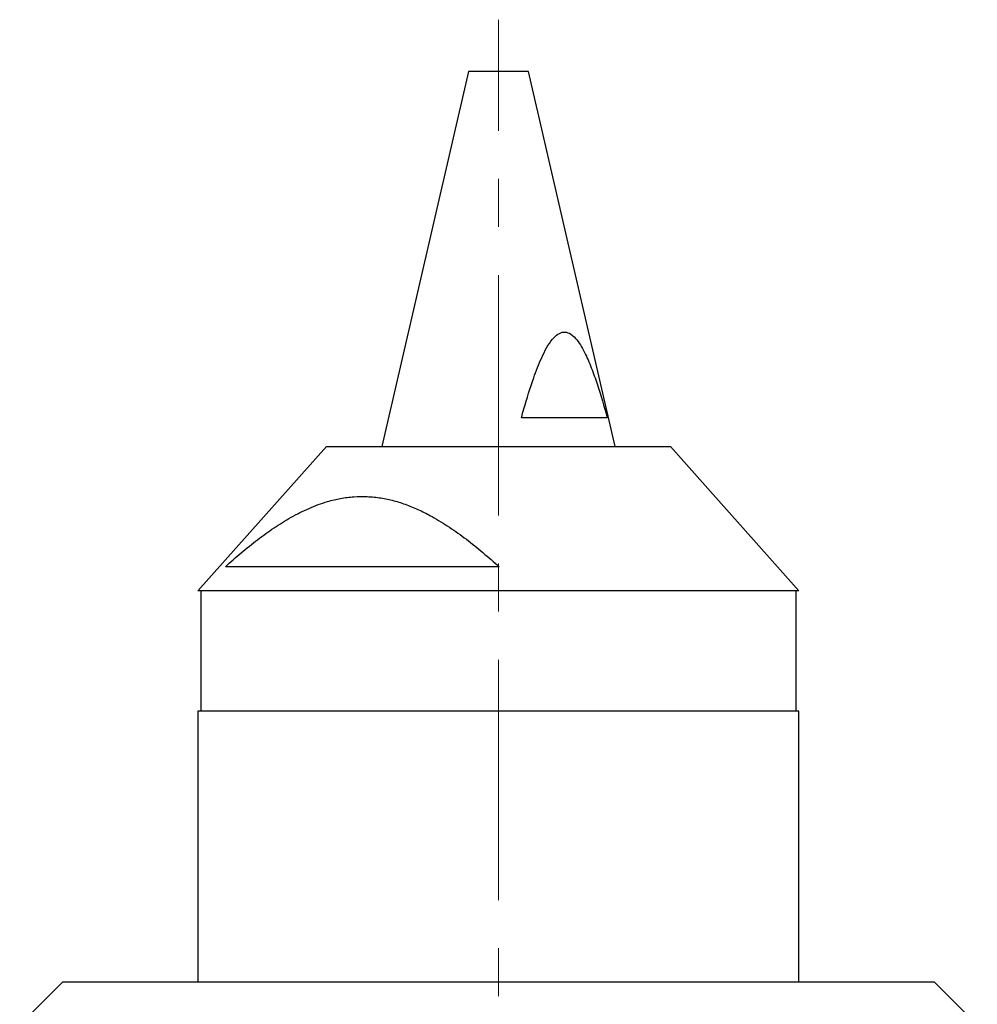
# Model space of a CAD drawing. Header units: inches. Extents: x 1.2 to 20.6, y 1.1 to 16.7.
# Tile 13 of 16: x 10 to 12, y 14.6 to 16.7. Entities that reach past the tile are written whole.
import ezdxf

# ---------------------------------------------------------------- set-up
doc = ezdxf.new("R2010")
doc.units = ezdxf.units.IN
doc.header["$MEASUREMENT"] = 0
doc.linetypes.add('CENTERX2', pattern=[0.8, 0.5, -0.1, 0.1, -0.1])
doc.layers.add('SLD-0', color=7, linetype='Continuous')

msp = doc.modelspace()

# ---------------------------------------------------------------- linework, layer by layer
at = {"color": 7, "linetype": 'Continuous', "lineweight": 25}
for p, q in [((10.8944, 16.5536), (10.7143, 15.7736)), ((10.9142, 16.5536), (10.8944, 16.5536)), ((11.0193, 16.5536), (10.9142, 16.5536)), ((11.1993, 15.7736), (11.0193, 16.5536)), ((11.1832, 15.8336), (11.0045, 15.8336)), ((10.5993, 15.7736), (10.3318, 15.4736)), ((10.5993, 15.7736), (11.3143, 15.7736)), ((11.5818, 15.4736), (11.3143, 15.7736)), ((10.9581, 15.5236), (10.3887, 15.5236)), ((11.5818, 15.4736), (10.3318, 15.4736)), ((10.3378, 15.4736), (10.3378, 15.2236)), ((11.5758, 15.2236), (11.5758, 15.4736)), ((10.3318, 15.2236), (10.3318, 14.6604)), ((11.5818, 15.2236), (10.3318, 15.2236)), ((11.5818, 14.6604), (11.5818, 15.2236)), ((10.0506, 14.6604), (9.961, 14.5708)), ((10.0506, 14.6604), (11.8631, 14.6604)), ((11.9527, 14.5708), (11.8631, 14.6604))]:
    msp.add_line(p, q, dxfattribs=at)
for points, knots in [([(11.0045, 15.8336), (11.0062, 15.8397), (11.014, 15.8678), (11.0271, 15.9102), (11.0434, 15.9523), (11.0566, 15.9791), (11.0677, 15.9962), (11.0798, 16.0081), (11.0923, 16.013), (11.1054, 16.0098), (11.1211, 15.9959), (11.136, 15.9704), (11.1502, 15.9378), (11.1663, 15.8926), (11.1764, 15.8572), (11.1832, 15.8336)], [0, 0, 0, 0, 0.04347, 0.19814, 0.303275, 0.358274, 0.413056, 0.456647, 0.496144, 0.533542, 0.580037, 0.667997, 0.750188, 0.832502, 1, 1, 1, 1]), ([(10.3887, 15.5236), (10.3996, 15.5334), (10.4216, 15.553), (10.4554, 15.5801), (10.4899, 15.6051), (10.5255, 15.6272), (10.5626, 15.6459), (10.5972, 15.6587), (10.6284, 15.6662), (10.656, 15.6697), (10.684, 15.6701), (10.712, 15.6673), (10.7394, 15.6614), (10.7662, 15.6528), (10.7927, 15.6416), (10.8225, 15.6264), (10.8551, 15.6063), (10.8903, 15.581), (10.9247, 15.5534), (10.947, 15.5335), (10.9581, 15.5236)], [0, 0, 0, 0, 0.06429, 0.128677, 0.191593, 0.25473, 0.318864, 0.383543, 0.427454, 0.471662, 0.51688, 0.562469, 0.606382, 0.650574, 0.695489, 0.740594, 0.804911, 0.869508, 0.934695, 1, 1, 1, 1])]:
    msp.add_open_spline(points, degree=3, knots=knots, dxfattribs=at)
at = {"layer": 'SLD-0', "color": 7, "linetype": 'CENTERX2', "lineweight": 18}
msp.add_line((10.9568, 12.4304), (10.9568, 16.6614), dxfattribs=at)

doc.saveas('drawing.dxf')
